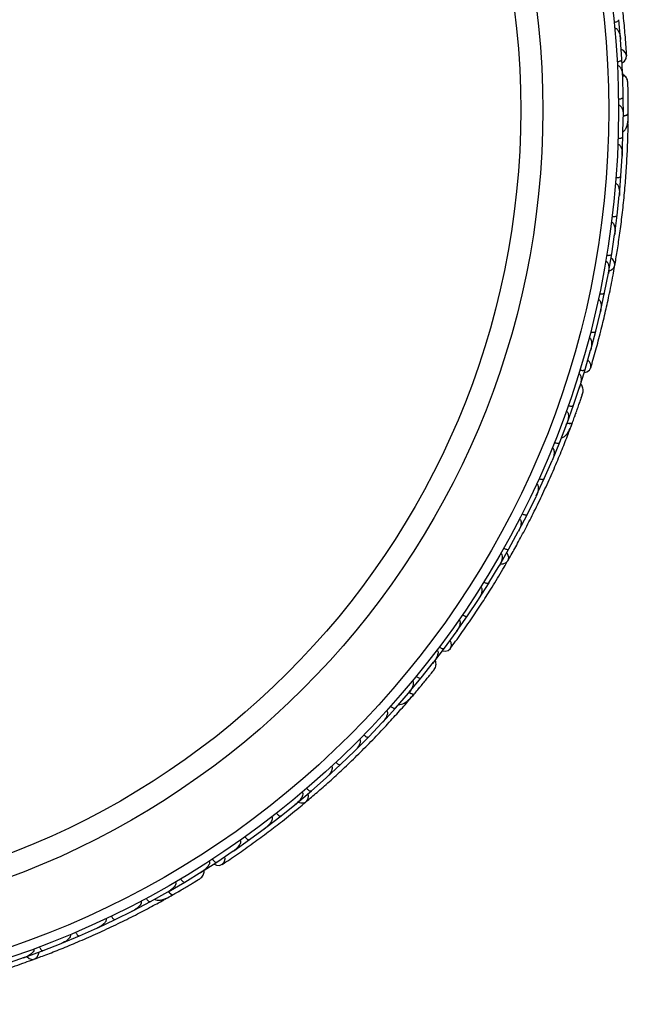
# Model space of a CAD drawing. Header units: millimetres. Extents: x 59 to 109, y 26 to 144.
# Tile 5 of 158: x 69.48 to 72.59, y 28.65 to 33.69. Entities that reach past the tile are written whole.
import ezdxf

# ---------------------------------------------------------------- set-up
doc = ezdxf.new("R2010")
doc.units = ezdxf.units.MM

msp = doc.modelspace()

# ---------------------------------------------------------------- linework, layer by layer
at = {"color": 7, "linetype": 'Continuous', "lineweight": 25}
for p, q in [((72.55477, 33.5922), (72.54593, 33.69018)), ((72.56178, 33.4878), (72.55459, 33.58936)), ((72.55509, 33.58239), (72.55464, 33.58903)), ((72.56648, 33.38894), (72.56187, 33.48779)), ((72.56864, 33.29526), (72.5657, 33.39717)), ((72.56586, 33.39154), (72.56571, 33.39732)), ((72.5691, 33.19676), (72.56871, 33.29526)), ((72.59347, 33.16103), (72.59396, 33.20495)), ((72.56714, 33.09263), (72.56869, 33.19396)), ((72.56859, 33.18765), (72.56871, 33.19405)), ((72.56328, 32.9947), (72.56721, 33.09262)), ((72.55678, 32.89119), (72.56276, 32.99201)), ((72.56235, 32.98509), (72.56278, 32.99204)), ((72.54867, 32.79382), (72.55686, 32.89118)), ((72.53766, 32.69091), (72.54802, 32.7911)), ((72.54727, 32.78384), (72.54803, 32.79104)), ((72.52532, 32.5941), (72.53774, 32.6909)), ((72.50983, 32.4918), (72.52455, 32.59142)), ((72.52344, 32.58394), (72.52455, 32.59127)), ((72.49325, 32.39554), (72.5099, 32.49177)), ((72.47327, 32.29384), (72.49236, 32.39289)), ((72.49093, 32.38543), (72.49234, 32.39267)), ((72.45243, 32.19814), (72.47334, 32.29381)), ((72.42792, 32.09703), (72.45143, 32.19551)), ((72.4497, 32.1883), (72.45138, 32.19523)), ((72.40278, 32.00191), (72.42799, 32.097)), ((72.37367, 31.90141), (72.40165, 31.99931)), ((72.39973, 31.99259), (72.40158, 31.99898)), ((72.34427, 31.80691), (72.37375, 31.90137)), ((72.31426, 31.71814), (72.34635, 31.81491)), ((72.34458, 31.80956), (72.34641, 31.81504)), ((72.281, 31.62542), (72.31433, 31.71811)), ((72.24355, 31.52824), (72.27966, 31.62293)), ((72.27741, 31.61703), (72.27971, 31.62301)), ((72.29168, 31.58351), (72.30716, 31.62461)), ((72.20643, 31.43754), (72.24361, 31.52821)), ((72.16492, 31.34249), (72.20501, 31.43518)), ((72.20226, 31.42882), (72.20504, 31.4352)), ((72.12399, 31.25377), (72.16498, 31.34245)), ((72.07845, 31.16083), (72.12245, 31.25143)), ((72.11926, 31.24487), (72.12244, 31.25137)), ((72.03374, 31.07408), (72.07852, 31.16079)), ((71.98419, 30.98324), (72.0321, 31.07182)), ((72.0285, 31.06517), (72.03205, 31.07168)), ((71.93569, 30.89847), (71.98426, 30.9832)), ((71.88213, 30.80972), (71.93395, 30.89627)), ((71.93005, 30.88976), (71.93386, 30.89607)), ((71.82982, 30.72693), (71.88219, 30.80967)), ((71.77221, 30.6403), (71.82798, 30.7248)), ((71.82389, 30.71861), (71.82784, 30.72456)), ((71.71605, 30.55951), (71.77226, 30.64025)), ((71.65432, 30.47503), (71.7141, 30.55745)), ((71.71, 30.5518), (71.71392, 30.55717)), ((71.59437, 30.39628), (71.65438, 30.47497)), ((71.53581, 30.32313), (71.59906, 30.40309)), ((71.59557, 30.39867), (71.59917, 30.40319)), ((71.47285, 30.24738), (71.53587, 30.32308)), ((71.40442, 30.16887), (71.47073, 30.2455)), ((71.4666, 30.24072), (71.47081, 30.24555)), ((71.46855, 30.20435), (71.47412, 30.21083)), ((71.33851, 30.09633), (71.40447, 30.16882)), ((71.267, 30.02122), (71.33638, 30.0946)), ((71.33162, 30.08956), (71.33641, 30.09461)), ((71.19819, 29.95184), (71.26704, 30.02115)), ((71.12362, 29.88008), (71.19595, 29.95017)), ((71.19071, 29.9451), (71.19592, 29.95012)), ((71.05193, 29.81386), (71.12366, 29.88002)), ((70.9743, 29.74544), (71.04962, 29.81229)), ((71.04396, 29.80727), (71.04952, 29.81218)), ((70.89973, 29.68237), (70.97435, 29.74538)), ((70.81905, 29.6173), (70.89735, 29.6809)), ((70.89146, 29.67611), (70.89719, 29.68075)), ((70.74158, 29.55738), (70.81909, 29.61723)), ((70.65781, 29.49569), (70.73912, 29.55602)), ((70.73316, 29.5516), (70.7389, 29.55583)), ((70.57741, 29.43898), (70.65784, 29.49562)), ((70.49051, 29.3807), (70.57487, 29.43771)), ((70.56908, 29.4338), (70.5746, 29.43751)), ((70.40724, 29.32721), (70.49054, 29.38062)), ((70.32719, 29.27849), (70.41397, 29.332)), ((70.40918, 29.32904), (70.41411, 29.33206)), ((70.24212, 29.22885), (70.32722, 29.27843)), ((70.15096, 29.17848), (70.23949, 29.2278)), ((70.23397, 29.22473), (70.23957, 29.22783)), ((70.06422, 29.13285), (70.15099, 29.17841)), ((70.22336, 29.18988), (70.26164, 29.21141)), ((69.97133, 29.08673), (70.06162, 29.13196)), ((70.05542, 29.12885), (70.06166, 29.13196)), ((69.88294, 29.04507), (69.97135, 29.08666)), ((69.78832, 29.00315), (69.88026, 29.04427)), ((69.8736, 29.04129), (69.88022, 29.04423)), ((69.60196, 28.92769), (69.6956, 28.96475)), ((69.68857, 28.96197), (69.69547, 28.96468)), ((69.69831, 28.96543), (69.78834, 29.00307)), ((69.51032, 28.89393), (69.60198, 28.92762)), ((69.41224, 28.86038), (69.50757, 28.89336)), ((69.5004, 28.89088), (69.50737, 28.89327))]:
    msp.add_line(p, q, dxfattribs=at)
at = {"color": 7, "linetype": 'Continuous', "lineweight": 25, "flags": 128}
for points in [[(72.56302, 33.47032), (72.57433, 33.4783), (72.58362, 33.49155), (72.58589, 33.50638), (72.58081, 33.52061), (72.56913, 33.53215), (72.55873, 33.53738)], [(72.59418, 33.26045), (72.59417, 33.2601), (72.59414, 33.25978)], [(72.49493, 32.40415), (72.50878, 32.40986), (72.52042, 32.42069), (72.52567, 32.43453), (72.52375, 32.44937), (72.51497, 32.46306), (72.50656, 32.4701)], [(72.36885, 31.88456), (72.38221, 31.88819), (72.39547, 31.89746), (72.40268, 31.91063), (72.40277, 31.92574), (72.39574, 31.94057), (72.38776, 31.94904)], [(72.32635, 31.67669), (72.32622, 31.67637), (72.32608, 31.67607)], [(71.94022, 30.90597), (71.95519, 30.9066), (71.96983, 30.9128), (71.97949, 30.92401), (71.98277, 30.93861), (71.97919, 30.95448), (71.9737, 30.96398)], [(71.64403, 30.46084), (71.65782, 30.45969), (71.67346, 30.46387), (71.68473, 30.47377), (71.68999, 30.48794), (71.68845, 30.50428), (71.68385, 30.51497)], [(70.90655, 29.68787), (70.92083, 29.68334), (70.93671, 29.68416), (70.94963, 29.69139), (70.9577, 29.70399), (70.95977, 29.72012), (70.95786, 29.73093)], [(70.47598, 29.37089), (70.48855, 29.36509), (70.50467, 29.36367), (70.51865, 29.36912), (70.52844, 29.38063), (70.53258, 29.39651), (70.53192, 29.40814)], [(70.30981, 29.23897), (70.30951, 29.23881), (70.30921, 29.23867)], [(69.51861, 28.89677), (69.53048, 28.88763), (69.54568, 28.88297), (69.56029, 28.88535), (69.57218, 28.89442), (69.57964, 28.90887), (69.58154, 28.91968)]]:
    msp.add_lwpolyline(points, dxfattribs=at)
at = {"color": 1, "linetype": 'Continuous', "lineweight": 25, "flags": 128}
for points in [[(72.56883, 33.19767), (72.57198, 33.19826), (72.57957, 33.20016), (72.5858, 33.20248), (72.59043, 33.20515), (72.59329, 33.20805), (72.59426, 33.21107)], [(72.28106, 31.62636), (72.28422, 31.62584), (72.292, 31.62503), (72.29865, 31.62509), (72.30392, 31.62601), (72.30759, 31.62775), (72.30954, 31.63026)], [(71.47323, 30.24824), (71.47602, 30.24667), (71.48305, 30.24325), (71.48932, 30.24103), (71.49458, 30.24009), (71.49864, 30.24048), (71.50132, 30.24217)], [(70.24277, 29.22953), (70.24485, 29.2271), (70.25029, 29.22148), (70.25542, 29.21725), (70.26005, 29.21457), (70.26399, 29.21354), (70.26709, 29.21421)]]:
    msp.add_lwpolyline(points, dxfattribs=at)
at = {"color": 7, "linetype": 'Continuous', "lineweight": 25}
for radius in [4.575, 4.525, 4.188, 4.075]:
    msp.add_circle((67.96929, 33.22803), radius, dxfattribs=at)
for centre, start, end in [((72.56817, 33.15928), 309.6192, 355.09896), ((72.26731, 31.59052), 289.6192, 335.09896), ((71.44804, 30.21926), 269.6192, 315.09896), ((70.20919, 29.21091), 249.6192, 295.09896)]:
    msp.add_arc(centre, 0.02567, start, end, dxfattribs=at)
for points, knots in [([(72.58597, 33.50529), (72.58397, 33.53604), (72.58015, 33.5945), (72.57117, 33.69321), (72.56052, 33.78874), (72.54745, 33.88662), (72.53521, 33.96769), (72.52602, 34.01888), (72.52335, 34.03372)], [0, 0, 0, 0, 0.2180556, 0.4147202, 0.5912036, 0.7489875, 0.9272426, 1, 1, 1, 1]), ([(72.52219, 33.67718), (72.52241, 33.6772), (72.52521, 33.6775), (72.53057, 33.67847), (72.53733, 33.68072), (72.54276, 33.68378), (72.54566, 33.68702), (72.54611, 33.68918), (72.54603, 33.69006), (72.54603, 33.69009)], [0, 0, 0, 0, 0.0163611, 0.206885, 0.3985455, 0.5994314, 0.8309806, 0.9934816, 1, 1, 1, 1]), ([(72.52508, 33.64685), (72.52618, 33.64689), (72.52759, 33.64693), (72.53043, 33.64624), (72.53496, 33.64401), (72.54021, 33.63832), (72.54749, 33.62601), (72.55257, 33.60938), (72.55461, 33.59528), (72.55509, 33.58921), (72.5551, 33.58913)], [0, 0, 0, 0, 0.0439924, 0.0565425, 0.1182118, 0.2485839, 0.3779124, 0.7339208, 0.9964229, 1, 1, 1, 1]), ([(72.53757, 33.47588), (72.53914, 33.47601), (72.54328, 33.47634), (72.54969, 33.47771), (72.55604, 33.48013), (72.56053, 33.48332), (72.5619, 33.48595), (72.56197, 33.48739), (72.56196, 33.48765), (72.56196, 33.48769)], [0, 0, 0, 0, 0.1152798, 0.3056806, 0.5012898, 0.7256609, 0.9501956, 0.9934701, 1, 1, 1, 1]), ([(72.5386, 33.45626), (72.53901, 33.45627), (72.54052, 33.45633), (72.54358, 33.45567), (72.5482, 33.45298), (72.55555, 33.44462), (72.56116, 33.43075), (72.56495, 33.41363), (72.56597, 33.40274), (72.56618, 33.39721), (72.56618, 33.39713)], [0, 0, 0, 0, 0.01652787, 0.06076532, 0.12387224, 0.23349968, 0.5249132, 0.75888947, 0.99642682, 1, 1, 1, 1]), ([(72.59205, 33.37025), (72.59141, 33.3744), (72.59016, 33.38252), (72.58479, 33.39339), (72.57765, 33.4019), (72.57124, 33.40777), (72.56677, 33.40947), (72.5655, 33.40996)], [0, 0, 0, 0, 0.25091, 0.490928, 0.714443, 0.9181712, 1, 1, 1, 1]), ([(72.59425, 33.20784), (72.59427, 33.21742), (72.59432, 33.23656), (72.59415, 33.26616), (72.59383, 33.29451), (72.59337, 33.32018), (72.59288, 33.34189), (72.59243, 33.35811), (72.59211, 33.36849), (72.59206, 33.36973), (72.59203, 33.37034)], [0, 0, 0, 0, 0.1253341, 0.2502351, 0.3757048, 0.5015073, 0.6270811, 0.7524027, 0.8783335, 1, 1, 1, 1]), ([(72.59288, 33.34214), (72.59269, 33.34963), (72.59229, 33.36463), (72.59213, 33.36831), (72.59205, 33.37014)], [0, 0, 0, 0, 0.4997894, 1, 1, 1, 1]), ([(72.54394, 33.28456), (72.54551, 33.28462), (72.54967, 33.28478), (72.55613, 33.28588), (72.56257, 33.28804), (72.5672, 33.29104), (72.56867, 33.29362), (72.5688, 33.29506), (72.5688, 33.29532), (72.5688, 33.29535)], [0, 0, 0, 0, 0.1153787, 0.305714, 0.5012752, 0.7256734, 0.9502371, 0.9934744, 1, 1, 1, 1]), ([(72.54422, 33.25388), (72.5449, 33.25386), (72.54669, 33.25381), (72.55005, 33.25265), (72.5548, 33.24915), (72.5623, 33.23849), (72.56782, 33.21931), (72.56922, 33.20263), (72.56917, 33.19396), (72.56916, 33.19387)], [0, 0, 0, 0, 0.0273886, 0.0721385, 0.1418849, 0.2690946, 0.6203421, 0.9964192, 1, 1, 1, 1]), ([(72.59425, 33.24279), (72.59425, 33.2429), (72.59427, 33.24882), (72.59422, 33.25469), (72.59418, 33.26046)], [0, 0, 0, 0, 0.0174037, 1, 1, 1, 1]), ([(72.56736, 33.11728), (72.56924, 33.11843), (72.57544, 33.12222), (72.58573, 33.13727), (72.59379, 33.16664), (72.5941, 33.19597), (72.59426, 33.21111)], [0, 0, 0, 0, 0.0722062, 0.2380923, 0.6065513, 1, 1, 1, 1]), ([(72.56804, 33.19904), (72.56857, 33.19909), (72.57437, 33.19966), (72.58305, 33.20209), (72.59192, 33.20603), (72.5942, 33.20928), (72.59426, 33.21095), (72.59426, 33.21107)], [0, 0, 0, 0, 0.0316493, 0.3464731, 0.6613851, 0.9762941, 1, 1, 1, 1]), ([(72.52543, 32.4329), (72.5293, 32.45561), (72.53703, 32.50095), (72.54977, 32.58574), (72.56191, 32.67911), (72.57279, 32.77874), (72.58156, 32.88063), (72.58799, 32.98035), (72.5921, 33.07525), (72.5932, 33.12999), (72.59375, 33.15737)], [0, 0, 0, 0, 0.1251424, 0.2497929, 0.374676, 0.4998622, 0.6249666, 0.7502587, 0.8750633, 1, 1, 1, 1]), ([(72.54093, 33.05266), (72.54189, 33.05257), (72.54399, 33.05236), (72.54764, 33.05058), (72.5525, 33.04609), (72.55993, 33.03262), (72.56329, 33.01352), (72.56353, 32.99787), (72.56323, 32.99188), (72.56322, 32.9918)], [0, 0, 0, 0, 0.0388574, 0.084812, 0.162938, 0.3126958, 0.7369051, 0.9964149, 1, 1, 1, 1]), ([(72.54199, 33.08297), (72.54357, 33.08296), (72.54773, 33.08293), (72.55423, 33.08375), (72.56076, 33.08564), (72.56551, 33.08844), (72.5671, 33.09096), (72.56729, 33.0924), (72.5673, 33.09266), (72.5673, 33.09269)], [0, 0, 0, 0, 0.11561, 0.3057804, 0.5012224, 0.7256982, 0.9503445, 0.9934853, 1, 1, 1, 1]), ([(72.52886, 32.85257), (72.52893, 32.85257), (72.53018, 32.85248), (72.53288, 32.85178), (72.53706, 32.84896), (72.54291, 32.84131), (72.54732, 32.82768), (72.54944, 32.80978), (72.54908, 32.79729), (72.54848, 32.79098), (72.54847, 32.7909)], [0, 0, 0, 0, 0.0028352, 0.050977, 0.1103366, 0.2078119, 0.4531845, 0.7216401, 0.9964148, 1, 1, 1, 1]), ([(72.53123, 32.88258), (72.53146, 32.88256), (72.53426, 32.88236), (72.53971, 32.88239), (72.54676, 32.88345), (72.55264, 32.88553), (72.55605, 32.88823), (72.55687, 32.89029), (72.55694, 32.89117), (72.55694, 32.89121)], [0, 0, 0, 0, 0.016652, 0.2070285, 0.3985507, 0.5993597, 0.831024, 0.9934916, 1, 1, 1, 1]), ([(72.50809, 32.6536), (72.50841, 32.65356), (72.50948, 32.65342), (72.51186, 32.65266), (72.51501, 32.65056), (72.51946, 32.64535), (72.5229, 32.63723), (72.52709, 32.61865), (72.52665, 32.60309), (72.525, 32.59124), (72.52499, 32.59116)], [0, 0, 0, 0, 0.0130732, 0.044023, 0.1002245, 0.1663566, 0.3297208, 0.4739231, 0.9964125, 1, 1, 1, 1]), ([(72.51176, 32.68338), (72.51198, 32.68335), (72.51478, 32.68303), (72.52022, 32.68282), (72.52731, 32.68358), (72.53327, 32.6854), (72.5368, 32.68795), (72.53771, 32.68997), (72.53782, 32.69085), (72.53782, 32.69089)], [0, 0, 0, 0, 0.0167419, 0.2070718, 0.3985504, 0.5993354, 0.8310375, 0.9934948, 1, 1, 1, 1]), ([(72.48361, 32.48536), (72.48517, 32.48515), (72.4893, 32.48458), (72.49585, 32.48455), (72.50257, 32.48556), (72.50765, 32.48773), (72.50955, 32.49003), (72.50993, 32.49144), (72.50998, 32.49169), (72.50998, 32.49173)], [0, 0, 0, 0, 0.1158119, 0.3058371, 0.5011744, 0.7257197, 0.95044, 0.9934949, 1, 1, 1, 1]), ([(72.47864, 32.45575), (72.47921, 32.45564), (72.48099, 32.45528), (72.48396, 32.45367), (72.48909, 32.44845), (72.49256, 32.43951), (72.49611, 32.4201), (72.49497, 32.40445), (72.4928, 32.39266), (72.49279, 32.39258)], [0, 0, 0, 0, 0.02335, 0.0734618, 0.134698, 0.325553, 0.4727956, 0.9964114, 1, 1, 1, 1]), ([(72.40238, 31.90958), (72.41101, 31.93915), (72.42742, 31.99539), (72.45274, 32.09122), (72.47541, 32.18464), (72.4966, 32.28108), (72.51283, 32.36145), (72.5217, 32.4127), (72.52427, 32.42755)], [0, 0, 0, 0, 0.2180556, 0.4147202, 0.5912036, 0.7489875, 0.9272426, 1, 1, 1, 1]), ([(72.44679, 32.28854), (72.44834, 32.28826), (72.45244, 32.28751), (72.45898, 32.28718), (72.46574, 32.2879), (72.47091, 32.28985), (72.47291, 32.29206), (72.47335, 32.29344), (72.4734, 32.29369), (72.47341, 32.29373)], [0, 0, 0, 0, 0.1157169, 0.3058088, 0.5011944, 0.7257089, 0.9503963, 0.9934905, 1, 1, 1, 1]), ([(72.44049, 32.25902), (72.4413, 32.25881), (72.44286, 32.25839), (72.44554, 32.25678), (72.44926, 32.25298), (72.45239, 32.24623), (72.45563, 32.23248), (72.45549, 32.21519), (72.4532, 32.20112), (72.45185, 32.19524), (72.45183, 32.19516)], [0, 0, 0, 0, 0.0336188, 0.0647198, 0.1259403, 0.2511281, 0.3754616, 0.735616, 0.9964191, 1, 1, 1, 1]), ([(72.40124, 32.09291), (72.40145, 32.09286), (72.40418, 32.09217), (72.40955, 32.09125), (72.41667, 32.09106), (72.42282, 32.09207), (72.42665, 32.09413), (72.42782, 32.096), (72.42804, 32.09686), (72.42805, 32.09689)], [0, 0, 0, 0, 0.0163611, 0.206885, 0.3985455, 0.5994314, 0.8309806, 0.9934816, 1, 1, 1, 1]), ([(72.39358, 32.06342), (72.39462, 32.06308), (72.39597, 32.06263), (72.39839, 32.06102), (72.40189, 32.05738), (72.40488, 32.05023), (72.40751, 32.03617), (72.40659, 32.01881), (72.40369, 32.00486), (72.40207, 31.999), (72.40204, 31.99892)], [0, 0, 0, 0, 0.0439924, 0.0565425, 0.1182118, 0.2485839, 0.3779124, 0.7339208, 0.9964229, 1, 1, 1, 1]), ([(72.34684, 31.89849), (72.34836, 31.89807), (72.35237, 31.89697), (72.35886, 31.89606), (72.36565, 31.89617), (72.37096, 31.89763), (72.37315, 31.89963), (72.37371, 31.90096), (72.37378, 31.90121), (72.37379, 31.90124)], [0, 0, 0, 0, 0.1152798, 0.3056806, 0.5012898, 0.7256609, 0.9501956, 0.9934701, 1, 1, 1, 1]), ([(72.34109, 31.8797), (72.34148, 31.87957), (72.34292, 31.87911), (72.34557, 31.87744), (72.349, 31.87334), (72.35305, 31.86296), (72.35357, 31.84801), (72.35128, 31.83063), (72.34851, 31.82005), (72.34682, 31.81478), (72.34679, 31.8147)], [0, 0, 0, 0, 0.0165279, 0.0607653, 0.1238722, 0.2334997, 0.5249132, 0.7588895, 0.9964268, 1, 1, 1, 1]), ([(72.3619, 31.78059), (72.36272, 31.78471), (72.36433, 31.79278), (72.363, 31.80483), (72.3592, 31.81526), (72.35518, 31.82298), (72.35157, 31.8261), (72.35053, 31.82699)], [0, 0, 0, 0, 0.25091, 0.490928, 0.714443, 0.9181712, 1, 1, 1, 1]), ([(72.30843, 31.62723), (72.31172, 31.63623), (72.31831, 31.65419), (72.32828, 31.68206), (72.33767, 31.70882), (72.34602, 31.73309), (72.35298, 31.75367), (72.35812, 31.76906), (72.36136, 31.77892), (72.36174, 31.7801), (72.36192, 31.78068)], [0, 0, 0, 0, 0.1253341, 0.2502351, 0.3757048, 0.5015073, 0.6270811, 0.7524027, 0.8783335, 1, 1, 1, 1]), ([(72.35307, 31.75389), (72.35545, 31.76101), (72.36021, 31.77524), (72.36132, 31.77874), (72.36187, 31.7805)], [0, 0, 0, 0, 0.4997894, 1, 1, 1, 1]), ([(72.27716, 31.68761), (72.27779, 31.68736), (72.27946, 31.68669), (72.28222, 31.68445), (72.28548, 31.67954), (72.28889, 31.66696), (72.28751, 31.64705), (72.28313, 31.63089), (72.28011, 31.62276), (72.28008, 31.62268)], [0, 0, 0, 0, 0.0273886, 0.0721385, 0.1418849, 0.2690946, 0.6203421, 0.9964192, 1, 1, 1, 1]), ([(72.28739, 31.71653), (72.28889, 31.71605), (72.29285, 31.71478), (72.2993, 31.7136), (72.30609, 31.71343), (72.31146, 31.71467), (72.31373, 31.71659), (72.31434, 31.71789), (72.31443, 31.71814), (72.31444, 31.71817)], [0, 0, 0, 0, 0.1153787, 0.305714, 0.5012752, 0.7256734, 0.9502371, 0.9934744, 1, 1, 1, 1]), ([(72.32038, 31.66007), (72.32041, 31.66017), (72.32246, 31.66573), (72.32443, 31.67126), (72.32636, 31.6767)], [0, 0, 0, 0, 0.01740373, 1, 1, 1, 1]), ([(72.25218, 31.55133), (72.25434, 31.55177), (72.26146, 31.55321), (72.27628, 31.56382), (72.2939, 31.58867), (72.30423, 31.61612), (72.30956, 31.6303)], [0, 0, 0, 0, 0.0722062, 0.2380923, 0.6065513, 1, 1, 1, 1]), ([(72.28079, 31.62793), (72.2813, 31.62779), (72.28695, 31.62634), (72.29593, 31.62566), (72.30561, 31.62633), (72.30887, 31.6286), (72.3095, 31.63015), (72.30954, 31.63026)], [0, 0, 0, 0, 0.0316493, 0.3464731, 0.6613851, 0.9762941, 1, 1, 1, 1]), ([(71.97871, 30.92256), (71.99012, 30.94258), (72.01288, 30.98254), (72.05386, 31.05786), (72.0972, 31.14144), (72.1415, 31.23135), (72.18459, 31.32409), (72.22474, 31.4156), (72.26106, 31.50337), (72.28081, 31.55443), (72.2907, 31.57997)], [0, 0, 0, 0, 0.1251424, 0.2497929, 0.374676, 0.4998622, 0.6249666, 0.7502587, 0.8750633, 1, 1, 1, 1]), ([(72.20525, 31.49964), (72.20612, 31.49923), (72.20802, 31.49832), (72.21084, 31.4954), (72.21387, 31.48952), (72.21624, 31.47431), (72.21288, 31.45521), (72.20774, 31.44043), (72.20541, 31.43491), (72.20538, 31.43483)], [0, 0, 0, 0, 0.0388574, 0.084812, 0.162938, 0.3126958, 0.7369051, 0.9964149, 1, 1, 1, 1]), ([(72.21661, 31.52776), (72.21809, 31.52721), (72.22199, 31.52576), (72.22838, 31.52431), (72.23516, 31.52385), (72.24058, 31.52486), (72.24294, 31.52669), (72.24361, 31.52797), (72.24371, 31.52821), (72.24372, 31.52824)], [0, 0, 0, 0, 0.11561, 0.3057804, 0.5012224, 0.7256982, 0.9503445, 0.9934853, 1, 1, 1, 1]), ([(72.13796, 31.34313), (72.13817, 31.34304), (72.14074, 31.3419), (72.14587, 31.34006), (72.15285, 31.33865), (72.15909, 31.33859), (72.16321, 31.33996), (72.16469, 31.34161), (72.16506, 31.34242), (72.16507, 31.34245)], [0, 0, 0, 0, 0.016652, 0.2070285, 0.3985507, 0.5993597, 0.831024, 0.9934916, 1, 1, 1, 1]), ([(72.12547, 31.31575), (72.12553, 31.31572), (72.12668, 31.31522), (72.12898, 31.31363), (72.13194, 31.30955), (72.13482, 31.30036), (72.1343, 31.28604), (72.13018, 31.2685), (72.12556, 31.25689), (72.12285, 31.25116), (72.12281, 31.25109)], [0, 0, 0, 0, 0.0028352, 0.050977, 0.1103366, 0.2078119, 0.4531845, 0.7216401, 0.9964148, 1, 1, 1, 1]), ([(72.0379, 31.13588), (72.03818, 31.13574), (72.03915, 31.13523), (72.04112, 31.13371), (72.04337, 31.13066), (72.04576, 31.12424), (72.04622, 31.11544), (72.0438, 31.09654), (72.03807, 31.08207), (72.03247, 31.0715), (72.03243, 31.07143)], [0, 0, 0, 0, 0.0130732, 0.044023, 0.1002245, 0.1663566, 0.3297208, 0.4739231, 0.9964125, 1, 1, 1, 1]), ([(72.05153, 31.16261), (72.05173, 31.16251), (72.05425, 31.16125), (72.0593, 31.15919), (72.06621, 31.15748), (72.07244, 31.15715), (72.07662, 31.15834), (72.07817, 31.15993), (72.07858, 31.16072), (72.07859, 31.16075)], [0, 0, 0, 0, 0.0167419, 0.2070718, 0.3985504, 0.5993354, 0.8310375, 0.9934948, 1, 1, 1, 1]), ([(71.95736, 30.98616), (71.95875, 30.98543), (71.96244, 30.98348), (71.96858, 30.98121), (71.97525, 30.97987), (71.98076, 30.98017), (71.98333, 30.98168), (71.98417, 30.98287), (71.9843, 30.98309), (71.98431, 30.98312)], [0, 0, 0, 0, 0.1158119, 0.3058371, 0.5011744, 0.7257197, 0.95044, 0.9934949, 1, 1, 1, 1]), ([(71.94256, 30.96004), (71.94305, 30.95974), (71.9446, 30.9588), (71.94684, 30.95626), (71.94989, 30.9496), (71.95009, 30.94001), (71.94678, 30.92057), (71.94036, 30.90624), (71.93429, 30.89591), (71.93425, 30.89584)], [0, 0, 0, 0, 0.02335004, 0.07346177, 0.13469803, 0.32555297, 0.4727956, 0.99641145, 1, 1, 1, 1]), ([(71.6841, 30.47288), (71.70232, 30.49772), (71.73698, 30.54496), (71.79355, 30.62634), (71.8468, 30.70638), (71.8997, 30.78975), (71.94243, 30.85973), (71.9683, 30.90485), (71.9758, 30.91793)], [0, 0, 0, 0, 0.2180556, 0.4147202, 0.5912036, 0.7489875, 0.9272426, 1, 1, 1, 1]), ([(71.83943, 30.78822), (71.84011, 30.78774), (71.84143, 30.78682), (71.8434, 30.78439), (71.8456, 30.77955), (71.84623, 30.77213), (71.84457, 30.7581), (71.83853, 30.7419), (71.83157, 30.72946), (71.82829, 30.7244), (71.82824, 30.72433)], [0, 0, 0, 0, 0.0336188, 0.0647198, 0.1259403, 0.2511281, 0.3754616, 0.735616, 0.9964191, 1, 1, 1, 1]), ([(71.85544, 30.8138), (71.8568, 30.81301), (71.86039, 30.8109), (71.86643, 30.80836), (71.87303, 30.80672), (71.87855, 30.80678), (71.88119, 30.80817), (71.88207, 30.80932), (71.88221, 30.80954), (71.88223, 30.80957)], [0, 0, 0, 0, 0.11571691, 0.30580882, 0.50119443, 0.72570886, 0.95039629, 0.99349051, 1, 1, 1, 1]), ([(71.74572, 30.64555), (71.74591, 30.64543), (71.74824, 30.64385), (71.75297, 30.64115), (71.7596, 30.63854), (71.76572, 30.63738), (71.77002, 30.638), (71.77176, 30.63937), (71.77226, 30.6401), (71.77228, 30.64012)], [0, 0, 0, 0, 0.0163611, 0.206885, 0.3985455, 0.5994314, 0.8309806, 0.9934816, 1, 1, 1, 1]), ([(71.72844, 30.62046), (71.72931, 30.61978), (71.73042, 30.6189), (71.73215, 30.61656), (71.73419, 30.61194), (71.73455, 30.6042), (71.73221, 30.59009), (71.72541, 30.57408), (71.71791, 30.56198), (71.71438, 30.55702), (71.71434, 30.55695)], [0, 0, 0, 0, 0.0439924, 0.0565425, 0.1182118, 0.2485839, 0.3779124, 0.7339208, 0.9964229, 1, 1, 1, 1]), ([(71.62811, 30.48146), (71.62939, 30.48055), (71.63278, 30.47814), (71.63857, 30.47507), (71.64499, 30.47284), (71.65048, 30.4724), (71.65323, 30.47354), (71.6542, 30.47459), (71.65436, 30.4748), (71.65438, 30.47483)], [0, 0, 0, 0, 0.1152798, 0.3056806, 0.5012898, 0.7256609, 0.9501956, 0.9934701, 1, 1, 1, 1]), ([(71.61628, 30.46577), (71.61661, 30.46552), (71.6178, 30.46459), (71.61972, 30.46212), (71.62154, 30.45709), (71.62179, 30.44595), (71.61717, 30.43173), (71.60907, 30.41617), (71.60286, 30.40718), (71.59946, 30.40281), (71.59941, 30.40274)], [0, 0, 0, 0, 0.0165279, 0.0607653, 0.1238722, 0.2334997, 0.5249132, 0.7588895, 0.9964268, 1, 1, 1, 1]), ([(71.60194, 30.36552), (71.60412, 30.36911), (71.60839, 30.37614), (71.61126, 30.38792), (71.61126, 30.39902), (71.61013, 30.40765), (71.6078, 30.41182), (71.60713, 30.41301)], [0, 0, 0, 0, 0.25090995, 0.49092799, 0.71444303, 0.91817123, 1, 1, 1, 1]), ([(71.49924, 30.2397), (71.50542, 30.24703), (71.51775, 30.26165), (71.53665, 30.28443), (71.55463, 30.30636), (71.57078, 30.32632), (71.58435, 30.34327), (71.59444, 30.35598), (71.60086, 30.36413), (71.60162, 30.36512), (71.60199, 30.3656)], [0, 0, 0, 0, 0.1253341, 0.2502351, 0.3757048, 0.5015073, 0.6270811, 0.7524027, 0.8783335, 1, 1, 1, 1]), ([(71.51002, 30.33081), (71.51126, 30.32985), (71.51455, 30.32729), (71.5202, 30.32398), (71.52653, 30.3215), (71.532, 30.32083), (71.53479, 30.32185), (71.53581, 30.32287), (71.53597, 30.32307), (71.53599, 30.3231)], [0, 0, 0, 0, 0.1153787, 0.305714, 0.5012752, 0.7256734, 0.9502371, 0.9934744, 1, 1, 1, 1]), ([(71.58452, 30.34345), (71.58918, 30.34932), (71.59852, 30.36107), (71.60076, 30.36398), (71.60188, 30.36544)], [0, 0, 0, 0, 0.4997894, 1, 1, 1, 1]), ([(71.49051, 30.30713), (71.49102, 30.30668), (71.49236, 30.30549), (71.49418, 30.30243), (71.49557, 30.2967), (71.49447, 30.28371), (71.48636, 30.26547), (71.47672, 30.25179), (71.4711, 30.24519), (71.47104, 30.24512)], [0, 0, 0, 0, 0.02738856, 0.07213853, 0.14188493, 0.26909457, 0.6203421, 0.99641921, 1, 1, 1, 1]), ([(71.51903, 30.26325), (71.52012, 30.26456), (71.52489, 30.27025), (71.52947, 30.27579), (71.53301, 30.28005)], [0, 0, 0, 0, 0.22871987, 1, 1, 1, 1]), ([(71.42043, 30.18761), (71.42261, 30.18728), (71.42979, 30.1862), (71.44735, 30.19111), (71.4724, 30.20843), (71.49149, 30.2307), (71.50135, 30.2422)], [0, 0, 0, 0, 0.0722062, 0.2380923, 0.6065513, 1, 1, 1, 1]), ([(71.47351, 30.2498), (71.47395, 30.2495), (71.47875, 30.24621), (71.48696, 30.24249), (71.49629, 30.23981), (71.50013, 30.24084), (71.50125, 30.24208), (71.50132, 30.24217)], [0, 0, 0, 0, 0.0316493, 0.3464731, 0.6613851, 0.9762941, 1, 1, 1, 1]), ([(71.47409, 30.21084), (71.47409, 30.21082), (71.47401, 30.21047), (71.47657, 30.21351), (71.4824, 30.22001), (71.49144, 30.23054), (71.49856, 30.23897), (71.50066, 30.24145)], [0, 0, 0, 0, 0.0063417, 0.1391324, 0.4541713, 0.8392735, 1, 1, 1, 1]), ([(70.9484, 29.6903), (70.96596, 29.70521), (71.00102, 29.73497), (71.06529, 29.79173), (71.1346, 29.85545), (71.20698, 29.92478), (71.27919, 29.9972), (71.34822, 30.06946), (71.41236, 30.13951), (71.44839, 30.18073), (71.46642, 30.20136)], [0, 0, 0, 0, 0.1251424, 0.2497929, 0.374676, 0.4998622, 0.6249666, 0.7502587, 0.8750633, 1, 1, 1, 1]), ([(71.37894, 30.17763), (71.38014, 30.17661), (71.38331, 30.17392), (71.38882, 30.17037), (71.39503, 30.16761), (71.40047, 30.16671), (71.40331, 30.16762), (71.40438, 30.16859), (71.40455, 30.16879), (71.40458, 30.16881)], [0, 0, 0, 0, 0.11561, 0.3057804, 0.5012224, 0.7256982, 0.9503445, 0.9934853, 1, 1, 1, 1]), ([(71.35864, 30.1551), (71.35932, 30.15441), (71.3608, 30.1529), (71.36245, 30.14919), (71.36328, 30.14263), (71.36031, 30.12753), (71.35062, 30.11074), (71.34074, 30.0986), (71.33666, 30.09421), (71.3366, 30.09415)], [0, 0, 0, 0, 0.0388574, 0.084812, 0.162938, 0.3126958, 0.7369051, 0.9964149, 1, 1, 1, 1]), ([(71.24189, 30.03104), (71.24205, 30.03088), (71.24407, 30.02893), (71.24827, 30.02545), (71.25435, 30.02173), (71.26018, 30.01954), (71.26453, 30.01942), (71.26648, 30.02047), (71.26711, 30.0211), (71.26713, 30.02112)], [0, 0, 0, 0, 0.016652, 0.2070285, 0.3985507, 0.5993597, 0.831024, 0.9934916, 1, 1, 1, 1]), ([(71.22078, 30.00958), (71.22083, 30.00953), (71.22174, 30.00866), (71.22335, 30.00639), (71.22474, 30.00154), (71.22431, 29.99192), (71.21892, 29.97864), (71.20904, 29.96357), (71.20074, 29.95423), (71.19623, 29.94979), (71.19617, 29.94973)], [0, 0, 0, 0, 0.0028352, 0.050977, 0.1103366, 0.2078119, 0.4531845, 0.7216401, 0.9964148, 1, 1, 1, 1]), ([(71.07697, 29.87051), (71.07719, 29.87027), (71.07793, 29.86947), (71.07926, 29.86736), (71.08033, 29.86373), (71.08038, 29.85688), (71.0778, 29.84845), (71.06906, 29.83152), (71.05873, 29.81988), (71.04985, 29.81187), (71.04979, 29.81181)], [0, 0, 0, 0, 0.0130732, 0.044023, 0.1002245, 0.1663566, 0.3297208, 0.4739231, 0.9964125, 1, 1, 1, 1]), ([(71.09893, 29.89096), (71.09908, 29.8908), (71.10102, 29.88875), (71.10506, 29.8851), (71.11097, 29.88112), (71.11671, 29.87868), (71.12105, 29.87837), (71.12304, 29.87933), (71.1237, 29.87994), (71.12372, 29.87996)], [0, 0, 0, 0, 0.01674193, 0.20707182, 0.39855042, 0.59933539, 0.83103755, 0.9934948, 1, 1, 1, 1]), ([(70.92724, 29.73788), (70.9276, 29.73743), (70.92874, 29.73601), (70.92998, 29.73286), (70.93056, 29.72557), (70.92747, 29.71649), (70.91771, 29.69934), (70.90678, 29.68808), (70.89754, 29.68044), (70.89748, 29.68039)], [0, 0, 0, 0, 0.02335, 0.0734618, 0.134698, 0.325553, 0.4727956, 0.9964114, 1, 1, 1, 1]), ([(70.95009, 29.75737), (70.95114, 29.7562), (70.95394, 29.75311), (70.95894, 29.74887), (70.96474, 29.74533), (70.97002, 29.74373), (70.97296, 29.74427), (70.97415, 29.7451), (70.97435, 29.74527), (70.97438, 29.74529)], [0, 0, 0, 0, 0.1158119, 0.3058371, 0.5011744, 0.7257197, 0.95044, 0.9934949, 1, 1, 1, 1]), ([(70.51775, 29.3685), (70.54337, 29.38561), (70.59209, 29.41814), (70.67309, 29.47527), (70.7505, 29.53227), (70.82872, 29.59252), (70.89281, 29.64366), (70.93255, 29.67722), (70.94407, 29.68694)], [0, 0, 0, 0, 0.21805555, 0.41472016, 0.59120361, 0.74898753, 0.9272426, 1, 1, 1, 1]), ([(70.79536, 29.63026), (70.79637, 29.62904), (70.79902, 29.62584), (70.80383, 29.62138), (70.80947, 29.61759), (70.81467, 29.61576), (70.81763, 29.61616), (70.81885, 29.61694), (70.81906, 29.6171), (70.81909, 29.61712)], [0, 0, 0, 0, 0.1157169, 0.3058088, 0.5011944, 0.7257089, 0.9503963, 0.9934905, 1, 1, 1, 1]), ([(70.77157, 29.61169), (70.77205, 29.61101), (70.77297, 29.60969), (70.77399, 29.60674), (70.7744, 29.60143), (70.77246, 29.59425), (70.7661, 29.58163), (70.75488, 29.56847), (70.74408, 29.55917), (70.73927, 29.55553), (70.7392, 29.55548)], [0, 0, 0, 0, 0.03361883, 0.0647198, 0.12594027, 0.25112806, 0.37546159, 0.73561596, 0.99641906, 1, 1, 1, 1]), ([(70.6099, 29.49201), (70.61048, 29.49108), (70.61122, 29.48987), (70.61204, 29.48707), (70.61238, 29.48203), (70.61008, 29.47464), (70.60305, 29.46218), (70.59119, 29.44947), (70.58, 29.44065), (70.57499, 29.4372), (70.57492, 29.43716)], [0, 0, 0, 0, 0.0439924, 0.0565425, 0.1182118, 0.2485839, 0.3779124, 0.7339208, 0.9964229, 1, 1, 1, 1]), ([(70.63472, 29.50968), (70.63485, 29.5095), (70.6365, 29.50722), (70.64002, 29.50307), (70.64536, 29.49834), (70.65072, 29.49516), (70.65497, 29.49427), (70.65707, 29.49496), (70.65779, 29.49547), (70.65782, 29.49549)], [0, 0, 0, 0, 0.0163611, 0.206885, 0.3985455, 0.5994314, 0.8309806, 0.9934816, 1, 1, 1, 1]), ([(70.45159, 29.38501), (70.45181, 29.38466), (70.45262, 29.38338), (70.45357, 29.3804), (70.45356, 29.37506), (70.44999, 29.3645), (70.44079, 29.35272), (70.42786, 29.34087), (70.41894, 29.33454), (70.41425, 29.3316), (70.41418, 29.33156)], [0, 0, 0, 0, 0.0165279, 0.0607653, 0.1238722, 0.2334997, 0.5249132, 0.7588895, 0.9964268, 1, 1, 1, 1]), ([(70.46808, 29.39571), (70.46897, 29.39442), (70.47133, 29.39099), (70.47572, 29.38612), (70.48099, 29.38184), (70.486, 29.37954), (70.48897, 29.37967), (70.49025, 29.38033), (70.49047, 29.38047), (70.49049, 29.38049)], [0, 0, 0, 0, 0.11527981, 0.30568055, 0.50128983, 0.72566094, 0.95019556, 0.99347013, 1, 1, 1, 1]), ([(70.40383, 29.29571), (70.40711, 29.29834), (70.41352, 29.30348), (70.42025, 29.31358), (70.42405, 29.32401), (70.42593, 29.3325), (70.42517, 29.33721), (70.42495, 29.33856)], [0, 0, 0, 0, 0.25091, 0.490928, 0.714443, 0.9181712, 1, 1, 1, 1]), ([(70.27915, 29.27895), (70.27947, 29.27835), (70.28032, 29.27678), (70.28099, 29.27328), (70.28034, 29.26743), (70.27486, 29.2556), (70.26101, 29.24123), (70.24726, 29.23167), (70.23972, 29.22738), (70.23965, 29.22734)], [0, 0, 0, 0, 0.0273886, 0.0721385, 0.1418849, 0.2690946, 0.6203421, 0.9964192, 1, 1, 1, 1]), ([(70.26429, 29.21261), (70.2726, 29.21738), (70.28919, 29.2269), (70.31474, 29.24185), (70.33914, 29.2563), (70.36114, 29.26953), (70.37969, 29.28082), (70.39352, 29.28931), (70.40234, 29.29478), (70.40339, 29.29544), (70.40391, 29.29577)], [0, 0, 0, 0, 0.1253341, 0.2502351, 0.3757048, 0.5015073, 0.6270811, 0.7524027, 0.8783335, 1, 1, 1, 1]), ([(70.30558, 29.29453), (70.30641, 29.2932), (70.30863, 29.28968), (70.31281, 29.28464), (70.31791, 29.28014), (70.32282, 29.27763), (70.32579, 29.27764), (70.3271, 29.27825), (70.32732, 29.27838), (70.32735, 29.2784)], [0, 0, 0, 0, 0.1153787, 0.305714, 0.5012752, 0.7256734, 0.9502371, 0.9934744, 1, 1, 1, 1]), ([(70.37991, 29.28094), (70.3863, 29.28486), (70.39909, 29.2927), (70.4022, 29.29467), (70.40375, 29.29566)], [0, 0, 0, 0, 0.4997894, 1, 1, 1, 1]), ([(70.24356, 29.2309), (70.24387, 29.23047), (70.24726, 29.22573), (70.25371, 29.21943), (70.26155, 29.21372), (70.26551, 29.21337), (70.26699, 29.21415), (70.26709, 29.21421)], [0, 0, 0, 0, 0.0316493, 0.3464731, 0.6613851, 0.9762941, 1, 1, 1, 1]), ([(70.29456, 29.23008), (70.29465, 29.23013), (70.29979, 29.23307), (70.30485, 29.23605), (70.30982, 29.23898)], [0, 0, 0, 0, 0.0174037, 1, 1, 1, 1]), ([(69.55876, 28.88473), (69.58036, 28.89274), (69.62349, 28.90871), (69.70329, 28.94008), (69.79022, 28.97625), (69.88194, 29.01664), (69.97457, 29.05999), (70.06415, 29.10428), (70.14838, 29.14817), (70.19634, 29.17459), (70.22033, 29.1878)], [0, 0, 0, 0, 0.12514236, 0.24979293, 0.37467599, 0.49986222, 0.62496663, 0.75025874, 0.87506325, 1, 1, 1, 1]), ([(70.10324, 29.18119), (70.10364, 29.18031), (70.10451, 29.17839), (70.10479, 29.17434), (70.10333, 29.16789), (70.09538, 29.15472), (70.08052, 29.14225), (70.06709, 29.13422), (70.06175, 29.13149), (70.06168, 29.13146)], [0, 0, 0, 0, 0.0388574, 0.084812, 0.162938, 0.3126958, 0.7369051, 0.9964149, 1, 1, 1, 1]), ([(70.13001, 29.19542), (70.13079, 29.19406), (70.13285, 29.19044), (70.13682, 29.18522), (70.14171, 29.1805), (70.14651, 29.17779), (70.14949, 29.17768), (70.15083, 29.17823), (70.15106, 29.17835), (70.15109, 29.17837)], [0, 0, 0, 0, 0.11561, 0.3057804, 0.5012224, 0.7256982, 0.9503445, 0.9934853, 1, 1, 1, 1]), ([(70.17242, 29.19061), (70.17435, 29.18956), (70.18073, 29.18609), (70.19891, 29.18469), (70.22837, 29.1924), (70.25393, 29.2068), (70.26713, 29.21423)], [0, 0, 0, 0, 0.0722062, 0.2380923, 0.6065513, 1, 1, 1, 1]), ([(69.92392, 29.0916), (69.92395, 29.09154), (69.92451, 29.09041), (69.92524, 29.08772), (69.92489, 29.08269), (69.92119, 29.0738), (69.91159, 29.06316), (69.89715, 29.05238), (69.88615, 29.04644), (69.88039, 29.04381), (69.88032, 29.04378)], [0, 0, 0, 0, 0.00283524, 0.05097702, 0.11033655, 0.20781194, 0.45318455, 0.72164005, 0.99641479, 1, 1, 1, 1]), ([(69.95109, 29.10455), (69.95119, 29.10434), (69.95242, 29.10181), (69.95517, 29.09711), (69.95961, 29.09154), (69.96435, 29.08749), (69.96839, 29.08588), (69.97059, 29.0862), (69.97139, 29.08658), (69.97142, 29.08659)], [0, 0, 0, 0, 0.016652, 0.2070285, 0.3985507, 0.5993597, 0.831024, 0.9934916, 1, 1, 1, 1]), ([(69.76884, 29.02181), (69.76893, 29.0216), (69.77005, 29.01902), (69.7726, 29.0142), (69.77679, 29.00845), (69.78135, 29.00419), (69.78532, 29.00241), (69.78753, 29.00263), (69.78835, 29.00298), (69.78838, 29.00299)], [0, 0, 0, 0, 0.0167419, 0.2070718, 0.3985504, 0.5993354, 0.8310375, 0.9934948, 1, 1, 1, 1]), ([(69.74122, 29.0101), (69.74134, 29.00981), (69.74176, 29.0088), (69.74229, 29.00637), (69.74205, 29.00259), (69.73976, 28.99613), (69.73445, 28.98909), (69.72045, 28.97617), (69.70676, 28.96877), (69.69567, 28.96427), (69.6956, 28.96424)], [0, 0, 0, 0, 0.0130732, 0.044023, 0.1002245, 0.1663566, 0.3297208, 0.4739231, 0.9964125, 1, 1, 1, 1]), ([(69.55515, 28.93668), (69.55534, 28.93613), (69.55592, 28.93441), (69.55601, 28.93103), (69.55406, 28.92398), (69.54805, 28.9165), (69.53302, 28.90373), (69.51889, 28.89688), (69.5076, 28.89287), (69.50752, 28.89284)], [0, 0, 0, 0, 0.02335, 0.0734618, 0.134698, 0.325553, 0.4727956, 0.9964114, 1, 1, 1, 1]), ([(69.58328, 28.94718), (69.58388, 28.94572), (69.58545, 28.94186), (69.5887, 28.93617), (69.59294, 28.93086), (69.59736, 28.92755), (69.6003, 28.92705), (69.6017, 28.92742), (69.60195, 28.92751), (69.60198, 28.92753)], [0, 0, 0, 0, 0.1158119, 0.3058371, 0.5011744, 0.7257197, 0.95044, 0.9934949, 1, 1, 1, 1]), ([(69.04402, 28.72963), (69.07395, 28.73695), (69.13086, 28.75086), (69.22651, 28.77684), (69.31875, 28.80392), (69.41286, 28.83379), (69.49058, 28.85992), (69.5394, 28.87786), (69.55355, 28.88306)], [0, 0, 0, 0, 0.2180556, 0.4147202, 0.5912036, 0.7489875, 0.9272426, 1, 1, 1, 1])]:
    msp.add_open_spline(points, degree=3, knots=knots, dxfattribs=at)

doc.saveas('drawing.dxf')
